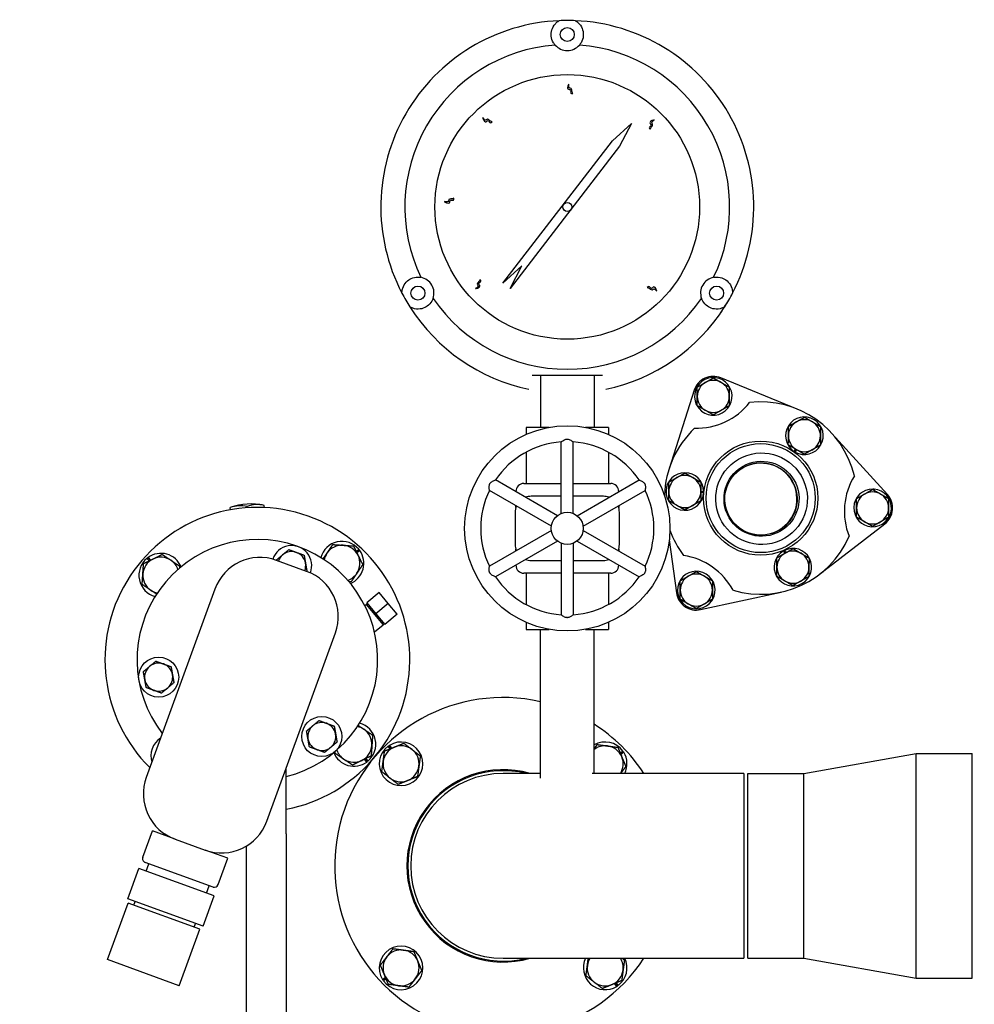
# Model space of a CAD drawing. Header units: inches. Extents: x 24 to 1128, y -69 to 748.
# Tile 107 of 256: x 174 to 189, y 225 to 240. Entities that reach past the tile are written whole.
import ezdxf

# ---------------------------------------------------------------- set-up
doc = ezdxf.new("R2010")
doc.units = ezdxf.units.IN
doc.header["$LTSCALE"] = 32
doc.header["$MEASUREMENT"] = 0
doc.layers.add('Visible (ANSI)', color=7, linetype='Continuous', lineweight=30)

msp = doc.modelspace()

# ---------------------------------------------------------------- linework, layer by layer
at = {"layer": 'Visible (ANSI)'}
for p, q in [((183.37013, 238.35129), (183.66537, 238.62117)), ((183.66537, 238.62117), (183.48024, 238.26659)), ((181.66288, 236.13199), (183.37013, 238.35129)), ((183.48024, 238.26659), (182.72039, 237.27884)), ((182.72039, 237.27884), (181.77299, 236.04729)), ((181.95812, 236.40186), (181.66288, 236.13199)), ((181.77299, 236.04729), (181.95812, 236.40186)), ((185.04175, 235.64812), (185.04225, 235.64877)), ((182.24537, 234.69617), (182.24537, 233.88367)), ((183.08537, 234.69617), (183.08537, 233.88367)), ((186.24881, 234.16837), (185.05924, 234.65547)), ((184.64317, 234.46145), (184.25167, 233.23708)), ((184.67614, 234.2406), (184.69082, 234.24907)), ((184.69082, 234.23319), (184.68234, 234.2283)), ((184.69082, 234.22656), (184.6851, 234.22325)), ((182.38363, 233.88367), (182.02412, 233.88367)), ((182.02412, 233.88367), (182.02412, 233.77455)), ((183.30662, 233.88367), (182.94711, 233.88367)), ((183.30662, 233.88367), (183.30662, 233.77455)), ((187.655, 232.8379), (186.79042, 233.78913)), ((182.57137, 232.54032), (182.57137, 233.65539)), ((182.75937, 232.54032), (182.75937, 233.65539)), ((186.20047, 233.50821), (186.22098, 233.5456)), ((186.23284, 233.53863), (186.21215, 233.50091)), ((186.2378, 233.53571), (186.21713, 233.49803)), ((182.02412, 233.49665), (182.02412, 233.00867)), ((183.30662, 233.49665), (183.30662, 233.00867)), ((182.51175, 232.5059), (181.54607, 233.06344)), ((182.81899, 232.5059), (183.78467, 233.06344)), ((181.98881, 233.00867), (182.57137, 233.00867)), ((182.75937, 233.00867), (183.34193, 233.00867)), ((187.42775, 232.91407), (187.42775, 232.92068)), ((187.4335, 232.91076), (187.4335, 232.92055)), ((187.44725, 232.91977), (187.44725, 232.90282)), ((182.41775, 232.34309), (181.45207, 232.90062)), ((181.86381, 232.87999), (181.86381, 232.88367)), ((182.57137, 232.80867), (182.10287, 232.80867)), ((183.22787, 232.80867), (182.75937, 232.80867)), ((182.91299, 232.34309), (183.87867, 232.90062)), ((183.46693, 232.88367), (183.46693, 232.87999)), ((184.78992, 232.86664), (184.74729, 232.8657)), ((184.7474, 232.87946), (184.7904, 232.8804)), ((184.74744, 232.88521), (184.79041, 232.88615)), ((177.41469, 232.59759), (177.41237, 232.63269)), ((177.6783, 232.62992), (177.67695, 232.6502)), ((177.94386, 232.63262), (177.94154, 232.66771)), ((181.86381, 232.63181), (181.86381, 232.66291)), ((183.46693, 232.66291), (183.46693, 232.63181)), ((181.85287, 232.55867), (181.85287, 232.05867)), ((183.47787, 232.05867), (183.47787, 232.55867)), ((186.59836, 231.59391), (187.61499, 232.38056)), ((182.41775, 232.27425), (181.45207, 231.71671)), ((182.91299, 232.27425), (183.87867, 231.71671)), ((179.3754, 231.94922), (179.41516, 231.98333)), ((182.51175, 232.11144), (181.54607, 231.5539)), ((181.86381, 231.95443), (181.86381, 231.98553)), ((182.57137, 232.07701), (182.57137, 230.96195)), ((182.75937, 232.07701), (182.75937, 230.96195)), ((182.81899, 232.11144), (183.78467, 231.5539)), ((183.46693, 231.98553), (183.46693, 231.95443)), ((184.25516, 232.12825), (184.36699, 231.30467)), ((176.14603, 231.80036), (176.11192, 231.84012)), ((176.15246, 231.80351), (176.11729, 231.8445)), ((176.1305, 231.85455), (176.16784, 231.81103)), ((179.37854, 231.94279), (179.41954, 231.97797)), ((179.42959, 231.96476), (179.38607, 231.92741)), ((186.05597, 231.91978), (186.03367, 231.95652)), ((186.06098, 231.92261), (186.03866, 231.95939)), ((186.05082, 231.96585), (186.07295, 231.9294)), ((178.60292, 231.6386), (178.13308, 231.80961)), ((181.86381, 231.73367), (181.86381, 231.73735)), ((182.10287, 231.80867), (182.57137, 231.80867)), ((182.75937, 231.80867), (183.22787, 231.80867)), ((183.46693, 231.73735), (183.46693, 231.73367)), ((182.57137, 231.60867), (181.98881, 231.60867)), ((182.02412, 231.60867), (182.02412, 231.12069)), ((183.34193, 231.60867), (182.75937, 231.60867)), ((183.30662, 231.60867), (183.30662, 231.12069)), ((177.17179, 231.36135), (176.10298, 228.42481)), ((179.7312, 231.30639), (179.53969, 231.14569)), ((179.87261, 231.13786), (179.7312, 231.30639)), ((184.74305, 231.04135), (185.99913, 231.31449)), ((179.50977, 231.10346), (179.53017, 231.12169)), ((179.54757, 231.1363), (179.53017, 231.12169)), ((179.53017, 231.12169), (179.79723, 230.80343)), ((179.53969, 231.14569), (179.6811, 230.97717)), ((179.87261, 231.13786), (179.6811, 230.97717)), ((180.01403, 230.96933), (179.87261, 231.13786)), ((184.91782, 231.18034), (184.90314, 231.18881)), ((184.9169, 231.19675), (184.92538, 231.19186)), ((184.92264, 231.20007), (184.92837, 231.19676)), ((179.6811, 230.97717), (179.82252, 230.80864)), ((180.01403, 230.96933), (179.82252, 230.80864)), ((179.65909, 230.69469), (179.79723, 230.80343)), ((179.81463, 230.81803), (179.79723, 230.80343)), ((182.02412, 230.84279), (182.02412, 230.73367)), ((183.30662, 230.84279), (183.30662, 230.73367)), ((177.98236, 227.74077), (179.05118, 230.67731)), ((182.02412, 230.73367), (182.38363, 230.73367)), ((182.24537, 228.41517), (182.24537, 230.73367)), ((182.94711, 230.73367), (183.30662, 230.73367)), ((183.08537, 228.48617), (183.08537, 230.73367)), ((179.90489, 228.87139), (179.87438, 228.91211)), ((179.91151, 228.8741), (179.88002, 228.91613)), ((179.89387, 228.92529), (179.92736, 228.8806)), ((183.49059, 228.80665), (183.53131, 228.83716)), ((183.4933, 228.80003), (183.53533, 228.83152)), ((183.54449, 228.81767), (183.4998, 228.78418)), ((186.35287, 228.48617), (188.10287, 228.79617)), ((188.10287, 225.29617), (188.10287, 228.79617)), ((188.10287, 228.79617), (188.97787, 228.79617)), ((188.97787, 225.29617), (188.97787, 228.79617)), ((179.5398, 228.66566), (179.50245, 228.70919)), ((179.51783, 228.71671), (179.55301, 228.67572)), ((179.52426, 228.71985), (179.55837, 228.6801)), ((178.28627, 227.54454), (178.28627, 228.57575)), ((182.24537, 228.48617), (181.66537, 228.48617)), ((185.41537, 228.48617), (183.0528, 228.48617)), ((185.41537, 228.48617), (185.41537, 225.60617)), ((185.47787, 225.60617), (185.47787, 228.48617)), ((185.47787, 228.48617), (186.35287, 228.48617)), ((186.35287, 225.60617), (186.35287, 228.48617)), ((176.04921, 227.18067), (176.19885, 227.59179)), ((176.55123, 227.46353), (176.19885, 227.59179)), ((178.28627, 227.54454), (178.28627, 224.60667)), ((176.55123, 227.46353), (177.02108, 227.29252)), ((177.37346, 227.16426), (177.02108, 227.29252)), ((177.66127, 227.35286), (177.66127, 224.60667)), ((177.14372, 226.71579), (176.08657, 227.10057)), ((176.10255, 226.96173), (176.1453, 227.07919)), ((177.22383, 226.75315), (177.37346, 227.16426)), ((175.81407, 226.53463), (175.98508, 227.00448)), ((177.1597, 226.57695), (175.98508, 227.00448)), ((177.04224, 226.61971), (177.08499, 226.73717)), ((175.50142, 225.58425), (175.82206, 226.46521)), ((176.98869, 226.10711), (175.81407, 226.53463)), ((176.93795, 226.05907), (175.82206, 226.46521)), ((175.91016, 226.43315), (175.93154, 226.49188)), ((176.98869, 226.10711), (177.1597, 226.57695)), ((176.84985, 226.09113), (176.87123, 226.14986)), ((176.6173, 225.1781), (176.93795, 226.05907)), ((176.6173, 225.1781), (175.50142, 225.58425)), ((181.66537, 225.60617), (185.41537, 225.60617)), ((185.47787, 225.60617), (186.35287, 225.60617)), ((186.35287, 225.60617), (188.10287, 225.29617)), ((179.78625, 225.27467), (179.83094, 225.30816)), ((179.83744, 225.29231), (179.79541, 225.26082)), ((179.84015, 225.28569), (179.79943, 225.25518)), ((188.10287, 225.29617), (188.97787, 225.29617)), ((183.43687, 225.16705), (183.40338, 225.21174)), ((183.41923, 225.21824), (183.45072, 225.17621)), ((183.42585, 225.22095), (183.45636, 225.18023))]:
    msp.add_line(p, q, dxfattribs=at)
for centre, radius in [((182.66537, 240.00867), 0.109), ((182.66537, 237.32117), 2.0625), ((182.66537, 237.32117), 0.06942), ((180.33793, 235.97742), 0.109), ((184.99281, 235.97742), 0.109), ((182.66537, 232.30867), 1.6), ((185.6804, 232.78023), 0.89), ((185.6804, 232.78023), 0.85), ((182.66537, 232.30867), 0.25), ((176.29639, 229.98878), 0.3125), ((178.8395, 229.06316), 0.3125)]:
    msp.add_circle(centre, radius, dxfattribs=at)
for centre, radius, start, end in [((181.66537, 227.04617), 22.25, 64.010766, 222.13328), ((182.66537, 237.32117), 2.90625, 92.481484, 207.518516), ((182.66537, 237.32117), 2.90625, 87.518516, 92.481484), ((182.66537, 237.32117), 2.90625, 332.481484, 87.518516), ((182.66537, 237.32117), 2.53125, 94.288097, 205.711903), ((182.66537, 240.00867), 0.25, 220.794128, 319.205872), ((182.66537, 237.32117), 2.53125, 334.288097, 85.711903), ((180.33793, 235.97742), 0.25, 340.794128, 79.205872), ((184.99281, 235.97742), 0.25, 100.794128, 199.205872), ((182.66537, 237.32117), 2.90625, 207.518516, 212.481484), ((182.66537, 237.32117), 2.90625, 327.518516, 332.481484), ((182.66537, 237.32117), 2.53125, 214.288097, 325.711903), ((182.66537, 237.32117), 2.90625, 212.481484, 258.093583), ((182.66537, 237.32117), 2.90625, 281.906417, 327.518516), ((184.94082, 234.36627), 0.3125, 67.73211, 162.26789), ((184.94082, 234.36627), 0.293, 209.217095, 205.398976), ((184.94082, 234.36627), 0.25, 60, 120), ((184.94082, 234.36627), 0.25, 120, 180), ((184.94082, 234.36627), 0.25, 0, 60), ((184.94082, 234.36627), 0.25, 180, 240), ((184.94082, 234.36627), 0.25, 300, 0), ((184.67669, 234.93271), 1.0625, 268.574121, 321.425879), ((184.94082, 234.36627), 0.293, 205.398976, 208.093048), ((184.94082, 234.36627), 0.25, 240, 300), ((185.6804, 232.78023), 1.5, 13.375089, 96.624911), ((186.36153, 233.75298), 0.293, 240.473236, 236.655117), ((186.36153, 233.75298), 0.25, 59.539983, 119.539983), ((185.6804, 232.78023), 1.5, 133.375089, 178.425167), ((186.36153, 233.75298), 0.25, 119.539983, 179.539983), ((186.36153, 233.75298), 0.25, 359.539983, 59.539983), ((186.36153, 233.75298), 0.25, 179.539983, 239.539983), ((186.36153, 233.75298), 0.25, 299.539983, 359.539983), ((182.66537, 232.30867), 1.35, 93.992715, 146.007285), ((182.66537, 232.30867), 1.35, 33.992715, 86.007285), ((186.36153, 233.75298), 0.25, 239.539983, 299.539983), ((186.36153, 233.75298), 0.293, 236.655117, 239.349189), ((184.49742, 232.88373), 0.293, 0.473236, 356.655117), ((184.49742, 232.88373), 0.25, 119.539983, 179.539983), ((184.49742, 232.88373), 0.25, 59.539983, 119.539983), ((184.49742, 232.88373), 0.25, 359.539983, 59.539983), ((188.04637, 232.57324), 1.0625, 148.574121, 201.425879), ((181.98881, 232.88367), 0.125, 90, 180), ((183.34193, 232.88367), 0.125, 0, 90), ((187.42375, 232.62771), 0.293, 89.217095, 85.398976), ((187.42375, 232.62771), 0.293, 85.398976, 88.093048), ((182.66537, 232.30867), 1.35, 153.992715, 206.007285), ((182.10287, 232.55867), 0.25, 90, 110.5819), ((183.22787, 232.55867), 0.25, 69.4181, 90), ((182.66537, 232.30867), 1.35, 333.992715, 26.007285), ((184.49742, 232.88373), 0.25, 179.539983, 239.539983), ((184.49742, 232.88373), 0.25, 299.539983, 359.539983), ((184.49742, 232.88373), 0.293, 356.655117, 359.349189), ((187.42375, 232.62771), 0.25, 120, 180), ((187.42375, 232.62771), 0.25, 60, 120), ((187.42375, 232.62771), 0.25, 0, 60), ((187.42375, 232.62771), 0.3125, 307.73211, 42.26789), ((177.83515, 230.26011), 2.375, 280.949643, 225.098938), ((177.73651, 231.75035), 0.94, 77.40173, 110.17175), ((182.10287, 232.55867), 0.25, 156.720461, 180), ((183.22787, 232.55867), 0.25, 0, 23.279539), ((184.49742, 232.88373), 0.25, 239.539983, 299.539983), ((187.42375, 232.62771), 0.25, 180, 240), ((187.42375, 232.62771), 0.25, 300, 0), ((187.42375, 232.62771), 0.25, 240, 300), ((177.83515, 230.26011), 1.875, 283.921866, 217.769047), ((185.6804, 232.78023), 1.5, 199.353406, 216.624911), ((185.6804, 232.78023), 1.5, 253.375089, 336.624911), ((178.36955, 231.72838), 0.3125, 338.689016, 161.310984), ((179.15287, 231.76463), 0.3415, 39.822864, 164.888624), ((179.15287, 231.76463), 0.281, 86.06371, 146.06371), ((179.15287, 231.76463), 0.281, 26.06371, 86.06371), ((182.10287, 232.05867), 0.25, 180, 203.279539), ((183.22787, 232.05867), 0.25, 336.720461, 0), ((186.18226, 231.70399), 0.293, 120.473236, 116.655117), ((176.33062, 231.57783), 0.3415, 129.822864, 254.888624), ((176.33062, 231.57783), 0.281, 116.06371, 176.06371), ((176.33062, 231.57783), 0.3415, 125.87467, 128.660603), ((176.33062, 231.57783), 0.3415, 22.684855, 125.87467), ((176.33062, 231.57783), 0.281, 56.06371, 116.06371), ((177.87656, 231.10484), 0.75, 70, 160), ((178.36955, 231.72838), 0.219, 130, 161.189906), ((178.36955, 231.72838), 0.219, 70, 130), ((178.36955, 231.72838), 0.219, 10, 70), ((179.15287, 231.76463), 0.281, 146.06371, 168.865409), ((179.15287, 231.76463), 0.3415, 292.684855, 35.87467), ((179.15287, 231.76463), 0.281, 326.06371, 26.06371), ((179.15287, 231.76463), 0.3415, 35.87467, 38.660603), ((184.31816, 230.83475), 1.0625, 28.574121, 81.425879), ((186.18226, 231.70399), 0.25, 119.539983, 179.539983), ((186.18226, 231.70399), 0.293, 116.655117, 119.349189), ((186.18226, 231.70399), 0.25, 59.539983, 119.539983), ((186.18226, 231.70399), 0.25, 359.539983, 59.539983), ((176.33062, 231.57783), 0.281, 18.708071, 56.06371), ((178.36955, 231.72838), 0.219, 338.810094, 10), ((181.98881, 231.73367), 0.125, 180, 270), ((182.10287, 232.05867), 0.25, 249.4181, 270), ((183.22787, 232.05867), 0.25, 270, 290.5819), ((183.34193, 231.73367), 0.125, 270, 0), ((186.18226, 231.70399), 0.25, 179.539983, 239.539983), ((186.18226, 231.70399), 0.25, 299.539983, 359.539983), ((176.33062, 231.57783), 0.281, 176.06371, 236.06371), ((178.34641, 230.93383), 0.75, 340, 70), ((179.15287, 231.76463), 0.281, 288.708071, 326.06371), ((182.66537, 232.30867), 1.35, 213.992715, 266.007285), ((182.66537, 232.30867), 1.35, 273.992715, 326.007285), ((184.67665, 231.34672), 0.293, 329.217095, 325.398976), ((184.67665, 231.34672), 0.25, 120, 180), ((184.67665, 231.34672), 0.25, 60, 120), ((184.67665, 231.34672), 0.25, 0, 60), ((186.18226, 231.70399), 0.25, 239.539983, 299.539983), ((176.33062, 231.57783), 0.281, 236.06371, 258.865409), ((184.67665, 231.34672), 0.3125, 187.73211, 282.26789), ((184.67665, 231.34672), 0.25, 180, 240), ((184.67665, 231.34672), 0.25, 300, 0), ((184.67665, 231.34672), 0.25, 240, 300), ((184.67665, 231.34672), 0.293, 325.398976, 328.093048), ((176.29639, 229.98878), 0.219, 130, 190), ((176.29639, 229.98878), 0.219, 70, 130), ((176.29639, 229.98878), 0.219, 10, 70), ((176.29639, 229.98878), 0.219, 310, 10), ((176.29639, 229.98878), 0.219, 190, 250), ((176.29639, 229.98878), 0.219, 250, 310), ((181.66537, 227.04617), 2.625, 77.235023, 326.730938), ((178.8395, 229.06316), 0.219, 130, 190), ((178.8395, 229.06316), 0.219, 70, 130), ((178.8395, 229.06316), 0.219, 10, 70), ((179.33967, 228.94238), 0.281, 56.06371, 78.865409), ((179.33967, 228.94238), 0.3415, 309.822864, 74.888624), ((181.66537, 227.04617), 2.625, 33.269062, 57.251505), ((178.8395, 229.06316), 0.219, 310, 10), ((179.33967, 228.94238), 0.281, 356.06371, 56.06371), ((176.51742, 228.75558), 0.3415, 124.011429, 195.988571), ((178.8395, 229.06316), 0.219, 190, 250), ((179.33967, 228.94238), 0.281, 296.06371, 356.06371), ((180.07438, 228.63716), 0.34, 126.032553, 122.066892), ((180.07438, 228.63716), 0.34, 122.066892, 124.865161), ((180.07438, 228.63716), 0.281, 52.27697, 112.27697), ((183.25636, 228.63716), 0.34, 36.032553, 120.192879), ((183.25636, 228.63716), 0.281, 82.27697, 127.481574), ((183.25636, 228.63716), 0.281, 22.27697, 82.27697), ((178.8395, 229.06316), 0.219, 250, 310), ((179.33967, 228.94238), 0.3415, 202.684855, 305.87467), ((179.33967, 228.94238), 0.281, 198.708071, 236.06371), ((180.07438, 228.63716), 0.281, 112.27697, 172.27697), ((180.07438, 228.63716), 0.281, 352.27697, 52.27697), ((183.25636, 228.63716), 0.34, 32.066892, 34.865161), ((183.25636, 228.63716), 0.34, 333.634932, 32.066892), ((179.33967, 228.94238), 0.281, 236.06371, 296.06371), ((179.33967, 228.94238), 0.3415, 305.87467, 308.660603), ((180.07438, 228.63716), 0.281, 172.27697, 232.27697), ((183.25636, 228.63716), 0.281, 327.497808, 22.27697), ((181.66537, 227.04617), 1.5, 73.739795, 286.260205), ((180.07438, 228.63716), 0.281, 292.27697, 352.27697), ((181.66537, 227.04617), 1.48435, 75.95882, 284.04118), ((181.66537, 227.04617), 1.44, 90, 270), ((176.80775, 228.1683), 0.75, 160, 250), ((180.07438, 228.63716), 0.281, 232.27697, 292.27697), ((177.27759, 227.99729), 0.75, 250, 340), ((176.10794, 227.1593), 0.0625, 160, 250), ((177.1651, 226.77452), 0.0625, 250, 340), ((180.07438, 225.45518), 0.34, 216.032553, 212.066892), ((180.07438, 225.45518), 0.281, 82.27697, 142.27697), ((180.07438, 225.45518), 0.281, 22.27697, 82.27697), ((180.07438, 225.45518), 0.281, 142.27697, 202.27697), ((180.07438, 225.45518), 0.281, 322.27697, 22.27697), ((183.25636, 225.45518), 0.34, 153.634932, 302.066892), ((183.25636, 225.45518), 0.281, 147.497808, 172.27697), ((183.25636, 225.45518), 0.34, 306.032553, 26.365068), ((183.25636, 225.45518), 0.281, 352.27697, 32.502192), ((183.25636, 225.45518), 0.281, 172.27697, 232.27697), ((183.25636, 225.45518), 0.281, 292.27697, 352.27697), ((180.07438, 225.45518), 0.34, 212.066892, 214.865161), ((180.07438, 225.45518), 0.281, 202.27697, 262.27697), ((180.07438, 225.45518), 0.281, 262.27697, 322.27697), ((183.25636, 225.45518), 0.281, 232.27697, 292.27697), ((183.25636, 225.45518), 0.34, 302.066892, 304.865161)]:
    msp.add_arc(centre, radius, start, end, dxfattribs=at)
for centre, major_axis, ratio, start_param, end_param in [((183.29387, 236.95796), (1.25914, 2.18166), 0.8655768, 4.60901454, 4.69224749), ((185.68198, 232.76516), (-0.23286, 0.51204), 0.99986596, 3.14272799, 6.28204997), ((177.60422, 231.74159), (-0.06083, 0.9191), 0.70710678, 6.07819391, 6.4881767), ((177.86881, 231.7591), (-0.06083, 0.9191), 0.70710678, 6.07819391, 6.4881767)]:
    msp.add_ellipse(centre, major_axis=major_axis, ratio=ratio, start_param=start_param, end_param=end_param, dxfattribs=at)
for centre, major_axis in [((185.693, 232.77017), (0.29564, -0.65007)), ((185.693, 232.77017), (0.24204, -0.5322)), ((185.68315, 232.76569), (-0.23348, 0.5134)), ((185.68315, 232.76569), (0.23286, -0.51204))]:
    msp.add_ellipse(centre, major_axis=major_axis, ratio=0.99986596, dxfattribs=at)
for points, knots in [([(182.4761, 239.84533), (182.46611, 239.85687), (182.4578, 239.86865), (182.42974, 239.91566), (182.41959, 239.95184), (182.41374, 240.01448), (182.41593, 240.04693), (182.43553, 240.11286), (182.4526, 240.14634), (182.49103, 240.18852), (182.50439, 240.20116), (182.52751, 240.21733), (182.53325, 240.22104), (182.53954, 240.22469)], [1.08845993, 1.08845993, 1.08845993, 1.08845993, 1.64749949, 1.64749949, 3.29499898, 3.29499898, 4.72115011, 4.72115011, 6.14730124, 6.14730124, 6.68180599, 6.68180599, 6.84263001, 6.84263001, 6.84263001, 6.84263001]), ([(182.7912, 240.22469), (182.79749, 240.22104), (182.80323, 240.21733), (182.82635, 240.20116), (182.83971, 240.18852), (182.87814, 240.14634), (182.89521, 240.11286), (182.91481, 240.04693), (182.917, 240.01448), (182.91115, 239.95184), (182.90099, 239.91566), (182.87294, 239.86865), (182.86462, 239.85687), (182.85463, 239.84533)], [8.07902497, 8.07902497, 8.07902497, 8.07902497, 8.23984899, 8.23984899, 8.77435374, 8.77435374, 10.20050487, 10.20050487, 11.626656, 11.626656, 13.27415549, 13.27415549, 13.83319505, 13.83319505, 13.83319505, 13.83319505]), ([(182.74963, 239.09031), (182.73725, 239.09012), (182.70433, 239.08963), (182.73752, 239.1619), (182.63882, 239.13976), (182.71137, 239.286), (182.6734, 239.17058), (182.74185, 239.17931), (182.73485, 239.11398), (182.74143, 239.11183), (182.74963, 239.09031)], [0, 0, 0, 0, 0.076424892, 0.203274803, 0.317820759, 0.516929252, 0.653159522, 0.744058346, 0.88598076, 0.925268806, 0.925268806, 0.925268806, 0.925268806]), ([(181.49317, 238.64891), (181.48442, 238.64015), (181.46115, 238.61686), (181.4346, 238.69182), (181.37923, 238.60718), (181.32937, 238.76262), (181.38256, 238.65338), (181.42557, 238.70733), (181.46607, 238.6556), (181.47229, 238.65863), (181.49317, 238.64891)], [0, 0, 0, 0, 0.076424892, 0.203274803, 0.317820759, 0.516929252, 0.653159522, 0.744058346, 0.88598076, 0.925268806, 0.925268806, 0.925268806, 0.925268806]), ([(183.95845, 238.53149), (183.94945, 238.53998), (183.92549, 238.56256), (183.99965, 238.59128), (183.91343, 238.64417), (184.06736, 238.69853), (183.95971, 238.64218), (184.01489, 238.60076), (183.96435, 238.55877), (183.96756, 238.55264), (183.95845, 238.53149)], [0, 0, 0, 0, 0.076424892, 0.203274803, 0.317820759, 0.516929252, 0.653159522, 0.744058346, 0.88598076, 0.925268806, 0.925268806, 0.925268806, 0.925268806]), ([(180.89943, 237.45685), (180.89926, 237.44447), (180.8988, 237.41155), (180.82752, 237.44683), (180.84678, 237.34753), (180.70271, 237.4243), (180.81697, 237.38299), (180.81024, 237.45166), (180.87533, 237.44277), (180.87768, 237.44928), (180.89943, 237.45685)], [0, 0, 0, 0, 0.076424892, 0.203274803, 0.317820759, 0.516929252, 0.653159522, 0.744058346, 0.88598076, 0.925268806, 0.925268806, 0.925268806, 0.925268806]), ([(180.08793, 235.97838), (180.08795, 235.98565), (180.08829, 235.99248), (180.09073, 236.02059), (180.095, 236.03848), (180.11232, 236.09285), (180.13277, 236.12437), (180.18007, 236.1743), (180.20708, 236.19243), (180.26425, 236.21869), (180.30067, 236.22798), (180.3554, 236.22719), (180.36977, 236.22588), (180.38475, 236.223)], [8.07902497, 8.07902497, 8.07902497, 8.07902497, 8.23984899, 8.23984899, 8.77435374, 8.77435374, 10.20050487, 10.20050487, 11.626656, 11.626656, 13.27415549, 13.27415549, 13.83319505, 13.83319505, 13.83319505, 13.83319505]), ([(181.3041, 236.18808), (181.3126, 236.17908), (181.3352, 236.15515), (181.2595, 236.13079), (181.3425, 236.07298), (181.18567, 236.02766), (181.29641, 236.07765), (181.24373, 236.12222), (181.29663, 236.16119), (181.29377, 236.16749), (181.3041, 236.18808)], [0, 0, 0, 0, 0.076424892, 0.203274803, 0.317820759, 0.516929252, 0.653159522, 0.744058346, 0.88598076, 0.925268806, 0.925268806, 0.925268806, 0.925268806]), ([(184.94599, 236.223), (184.96097, 236.22588), (184.97534, 236.22719), (185.03007, 236.22798), (185.06649, 236.21869), (185.12366, 236.19243), (185.15067, 236.1743), (185.19797, 236.12437), (185.21842, 236.09285), (185.23574, 236.03848), (185.24001, 236.02059), (185.24244, 235.99248), (185.24279, 235.98565), (185.24281, 235.97838)], [1.08845993, 1.08845993, 1.08845993, 1.08845993, 1.64749949, 1.64749949, 3.29499898, 3.29499898, 4.72115011, 4.72115011, 6.14730124, 6.14730124, 6.68180599, 6.68180599, 6.84263001, 6.84263001, 6.84263001, 6.84263001]), ([(183.91279, 236.06384), (183.92101, 236.07309), (183.94289, 236.09769), (183.97375, 236.0244), (184.02411, 236.11212), (184.08292, 235.95983), (184.02347, 236.0658), (183.98366, 236.00944), (183.94023, 236.05873), (183.9342, 236.05534), (183.91279, 236.06384)], [0, 0, 0, 0, 0.076424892, 0.203274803, 0.317820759, 0.516929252, 0.653159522, 0.744058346, 0.88598076, 0.925268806, 0.925268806, 0.925268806, 0.925268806]), ([(180.57401, 235.89518), (180.56875, 235.88), (180.56233, 235.86625), (180.53532, 235.81889), (180.5095, 235.79261), (180.45871, 235.7566), (180.42951, 235.74227), (180.36261, 235.72628), (180.32508, 235.72432), (180.26934, 235.73651), (180.25171, 235.74176), (180.22615, 235.7537), (180.22007, 235.75682), (180.21376, 235.76043)], [5.35947552, 5.35947552, 5.35947552, 5.35947552, 5.9482065, 5.9482065, 7.56377367, 7.56377367, 8.9899248, 8.9899248, 10.41607594, 10.41607594, 10.95058069, 10.95058069, 11.11140471, 11.11140471, 11.11140471, 11.11140471]), ([(185.11698, 235.76043), (185.11067, 235.75682), (185.10458, 235.7537), (185.07903, 235.74176), (185.0614, 235.73651), (185.00565, 235.72432), (184.96813, 235.72628), (184.90123, 235.74227), (184.87203, 235.7566), (184.84821, 235.77348), (184.82124, 235.79261), (184.79542, 235.81889), (184.76841, 235.86625), (184.76199, 235.88), (184.75673, 235.89518)], [-3.54763103, -3.54763103, -3.54763103, -3.54763103, -3.38680701, -3.38680701, -2.85230226, -2.85230226, -1.42615113, -1.42615113, 0, 0, 0, 1.61556717, 1.61556717, 2.20429815, 2.20429815, 2.20429815, 2.20429815]), ([(182.57137, 233.65539), (182.57137, 233.65539), (182.5722, 233.65608), (182.57641, 233.65951), (182.5809, 233.66312), (182.59333, 233.67244), (182.60165, 233.67836), (182.61783, 233.6879), (182.62528, 233.69179), (182.63967, 233.69734), (182.64643, 233.6993), (182.65577, 233.70072), (182.65807, 233.70097), (182.6614, 233.70118), (182.66243, 233.70123), (182.66422, 233.70127), (182.66499, 233.70128), (182.66647, 233.70127), (182.66718, 233.70126), (182.66907, 233.70119), (182.67024, 233.70113), (182.6744, 233.70081), (182.67734, 233.70041), (182.68963, 233.6981), (182.6984, 233.69481), (182.71581, 233.68654), (182.72467, 233.68107), (182.74026, 233.67046), (182.74684, 233.66541), (182.75535, 233.65871), (182.75787, 233.65663), (182.75921, 233.65553), (182.75937, 233.65539), (182.75937, 233.65539)], [-1.159920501, -1.159920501, -1.159920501, -1.159920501, -1.106581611, -1.106581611, -1.021616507, -1.021616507, -0.92624701, -0.92624701, -0.858338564, -0.858338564, -0.804308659, -0.804308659, -0.786846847, -0.786846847, -0.779072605, -0.779072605, -0.773264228, -0.773264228, -0.767822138, -0.767822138, -0.758830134, -0.758830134, -0.735798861, -0.735798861, -0.66134258, -0.66134258, -0.572803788, -0.572803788, -0.482638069, -0.482638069, -0.410214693, -0.410214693, -0.386508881, -0.386508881, -0.386508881, -0.386508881]), ([(181.45207, 232.90062), (181.45207, 232.90062), (181.45189, 232.90169), (181.45103, 232.90705), (181.45014, 232.91274), (181.44829, 232.92817), (181.44732, 232.93833), (181.44714, 232.95711), (181.44751, 232.96551), (181.44989, 232.98075), (181.45157, 232.98758), (181.45502, 232.99638), (181.45595, 232.99849), (181.45744, 233.00149), (181.45791, 233.0024), (181.45877, 233.00398), (181.45915, 233.00464), (181.45989, 233.00592), (181.46026, 233.00653), (181.46126, 233.00814), (181.4619, 233.00912), (181.46426, 233.01256), (181.46607, 233.01491), (181.47422, 233.02439), (181.48145, 233.03035), (181.49731, 233.04129), (181.50648, 233.04623), (181.52347, 233.05442), (181.53114, 233.0576), (181.54119, 233.06161), (181.54425, 233.06275), (181.54587, 233.06336), (181.54607, 233.06344), (181.54607, 233.06344)], [-1.159920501, -1.159920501, -1.159920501, -1.159920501, -1.106581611, -1.106581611, -1.021616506, -1.021616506, -0.92624701, -0.92624701, -0.858338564, -0.858338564, -0.804308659, -0.804308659, -0.786846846, -0.786846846, -0.779072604, -0.779072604, -0.773264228, -0.773264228, -0.767822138, -0.767822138, -0.758830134, -0.758830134, -0.735798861, -0.735798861, -0.661342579, -0.661342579, -0.572803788, -0.572803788, -0.482638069, -0.482638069, -0.410214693, -0.410214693, -0.386508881, -0.386508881, -0.386508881, -0.386508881]), ([(183.78467, 233.06344), (183.78467, 233.06344), (183.78568, 233.06306), (183.79075, 233.06113), (183.79612, 233.05905), (183.81041, 233.05294), (183.8197, 233.0487), (183.83605, 233.03946), (183.84314, 233.03495), (183.85514, 233.02526), (183.86022, 233.02039), (183.86612, 233.013), (183.86748, 233.01114), (183.86934, 233.00836), (183.86989, 233.00749), (183.87082, 233.00596), (183.87121, 233.0053), (183.87195, 233.00402), (183.87229, 233.00339), (183.87318, 233.00173), (183.87371, 233.00068), (183.87551, 232.99692), (183.87664, 232.99417), (183.88078, 232.98237), (183.88232, 232.97313), (183.88386, 232.95393), (183.88356, 232.94352), (183.88216, 232.9247), (183.88107, 232.91648), (183.87952, 232.90577), (183.87898, 232.90255), (183.8787, 232.90083), (183.87867, 232.90062), (183.87867, 232.90062)], [-1.159920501, -1.159920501, -1.159920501, -1.159920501, -1.106581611, -1.106581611, -1.021616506, -1.021616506, -0.92624701, -0.92624701, -0.858338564, -0.858338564, -0.804308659, -0.804308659, -0.786846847, -0.786846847, -0.779072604, -0.779072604, -0.773264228, -0.773264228, -0.767822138, -0.767822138, -0.758830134, -0.758830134, -0.735798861, -0.735798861, -0.661342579, -0.661342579, -0.572803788, -0.572803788, -0.482638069, -0.482638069, -0.410214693, -0.410214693, -0.386508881, -0.386508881, -0.386508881, -0.386508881]), ([(181.54607, 231.5539), (181.54607, 231.5539), (181.54506, 231.55428), (181.53999, 231.55621), (181.53461, 231.55829), (181.52033, 231.56439), (181.51104, 231.56864), (181.49469, 231.57788), (181.4876, 231.58239), (181.47559, 231.59208), (181.47052, 231.59695), (181.46462, 231.60433), (181.46326, 231.6062), (181.4614, 231.60898), (181.46085, 231.60985), (181.45992, 231.61138), (181.45953, 231.61204), (181.45879, 231.61332), (181.45845, 231.61395), (181.45756, 231.61561), (181.45703, 231.61666), (181.45523, 231.62042), (181.4541, 231.62317), (181.44996, 231.63497), (181.44842, 231.6442), (181.44688, 231.66341), (181.44718, 231.67382), (181.44858, 231.69264), (181.44966, 231.70086), (181.45122, 231.71157), (181.45175, 231.71479), (181.45204, 231.71651), (181.45207, 231.71671), (181.45207, 231.71671)], [-1.159920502, -1.159920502, -1.159920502, -1.159920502, -1.106581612, -1.106581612, -1.021616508, -1.021616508, -0.926247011, -0.926247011, -0.858338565, -0.858338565, -0.80430866, -0.80430866, -0.786846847, -0.786846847, -0.779072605, -0.779072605, -0.773264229, -0.773264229, -0.767822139, -0.767822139, -0.758830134, -0.758830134, -0.735798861, -0.735798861, -0.66134258, -0.66134258, -0.572803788, -0.572803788, -0.48263807, -0.48263807, -0.410214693, -0.410214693, -0.386508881, -0.386508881, -0.386508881, -0.386508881]), ([(183.87867, 231.71671), (183.87867, 231.71671), (183.87885, 231.71565), (183.87971, 231.71029), (183.8806, 231.7046), (183.88245, 231.68917), (183.88342, 231.67901), (183.88359, 231.66023), (183.88323, 231.65183), (183.88084, 231.63659), (183.87916, 231.62976), (183.87572, 231.62096), (183.87479, 231.61885), (183.8733, 231.61585), (183.87283, 231.61494), (183.87197, 231.61336), (183.87159, 231.6127), (183.87085, 231.61142), (183.87048, 231.61081), (183.86948, 231.6092), (183.86884, 231.60822), (183.86648, 231.60478), (183.86467, 231.60243), (183.85652, 231.59295), (183.84929, 231.58699), (183.83342, 231.57605), (183.82426, 231.57111), (183.80726, 231.56292), (183.7996, 231.55974), (183.78955, 231.55573), (183.78649, 231.55459), (183.78486, 231.55398), (183.78467, 231.5539), (183.78467, 231.5539)], [-1.159920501, -1.159920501, -1.159920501, -1.159920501, -1.106581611, -1.106581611, -1.021616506, -1.021616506, -0.92624701, -0.92624701, -0.858338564, -0.858338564, -0.804308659, -0.804308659, -0.786846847, -0.786846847, -0.779072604, -0.779072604, -0.773264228, -0.773264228, -0.767822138, -0.767822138, -0.758830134, -0.758830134, -0.735798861, -0.735798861, -0.661342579, -0.661342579, -0.572803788, -0.572803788, -0.482638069, -0.482638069, -0.410214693, -0.410214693, -0.386508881, -0.386508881, -0.386508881, -0.386508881]), ([(182.75937, 230.96195), (182.75937, 230.96194), (182.75854, 230.96126), (182.75432, 230.95783), (182.74984, 230.95421), (182.73741, 230.9449), (182.72909, 230.93898), (182.71291, 230.92943), (182.70546, 230.92555), (182.69107, 230.92), (182.68431, 230.91804), (182.67497, 230.91662), (182.67267, 230.91637), (182.66934, 230.91616), (182.66831, 230.91611), (182.66652, 230.91607), (182.66575, 230.91606), (182.66427, 230.91607), (182.66356, 230.91608), (182.66167, 230.91614), (182.6605, 230.91621), (182.65634, 230.91653), (182.6534, 230.91693), (182.64111, 230.91924), (182.63234, 230.92252), (182.61493, 230.93079), (182.60607, 230.93626), (182.59048, 230.94688), (182.5839, 230.95193), (182.57539, 230.95863), (182.57287, 230.96071), (182.57153, 230.96181), (182.57137, 230.96195), (182.57137, 230.96195)], [-1.159920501, -1.159920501, -1.159920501, -1.159920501, -1.106581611, -1.106581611, -1.021616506, -1.021616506, -0.92624701, -0.92624701, -0.858338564, -0.858338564, -0.804308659, -0.804308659, -0.786846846, -0.786846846, -0.779072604, -0.779072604, -0.773264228, -0.773264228, -0.767822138, -0.767822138, -0.758830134, -0.758830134, -0.735798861, -0.735798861, -0.661342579, -0.661342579, -0.572803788, -0.572803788, -0.482638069, -0.482638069, -0.410214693, -0.410214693, -0.386508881, -0.386508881, -0.386508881, -0.386508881])]:
    msp.add_open_spline(points, degree=3, knots=knots, dxfattribs=at)
for points, weights in [([(182.11884, 234.69617), (182.66537, 234.69617), (183.21189, 234.69617)], [1.01148146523, 1.09566801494, 1.01148146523]), ([(184.81582, 234.58278), (184.87384, 234.61627), (184.94082, 234.65495)], [1, 1.0379548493, 1]), ([(184.94082, 234.65495), (185.00781, 234.61627), (185.06582, 234.58278)], [1, 1.0379548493, 1]), ([(184.69082, 234.51061), (184.75781, 234.54929), (184.81582, 234.58278)], [1, 1.0379548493, 1]), ([(184.69082, 234.36627), (184.69082, 234.43326), (184.69082, 234.51061)], [1, 1.0379548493, 1]), ([(185.06582, 234.58278), (185.12384, 234.54929), (185.19082, 234.51061)], [1, 1.0379548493, 1]), ([(185.19082, 234.51061), (185.19082, 234.43326), (185.19082, 234.36627)], [1, 1.0379548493, 1]), ([(184.69082, 234.22193), (184.69082, 234.29929), (184.69082, 234.36627)], [1, 1.0379548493, 1]), ([(185.19082, 234.36627), (185.19082, 234.29929), (185.19082, 234.22193)], [1, 1.0379548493, 1]), ([(184.81582, 234.14977), (184.75781, 234.18326), (184.69082, 234.22193)], [1, 1.0379548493, 1]), ([(184.94082, 234.0776), (184.87384, 234.11627), (184.81582, 234.14977)], [1, 1.0379548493, 1]), ([(185.06582, 234.14977), (185.00781, 234.11627), (184.94082, 234.0776)], [1, 1.0379548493, 1]), ([(185.19082, 234.22193), (185.12384, 234.18326), (185.06582, 234.14977)], [1, 1.0379548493, 1]), ([(186.23827, 233.97048), (186.29655, 234.00351), (186.36384, 234.04164)], [1, 1.0379548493, 1]), ([(186.36384, 234.04164), (186.43052, 234.00243), (186.48826, 233.96847)], [1, 1.0379548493, 1]), ([(186.11153, 233.75498), (186.11207, 233.82197), (186.11269, 233.89932)], [1, 1.0379548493, 1]), ([(186.11269, 233.89932), (186.17999, 233.93745), (186.23827, 233.97048)], [1, 1.0379548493, 1]), ([(186.48826, 233.96847), (186.546, 233.93451), (186.61268, 233.8953)], [1, 1.0379548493, 1]), ([(186.61268, 233.8953), (186.61206, 233.81795), (186.61152, 233.75097)], [1, 1.0379548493, 1]), ([(186.11038, 233.61065), (186.111, 233.688), (186.11153, 233.75498)], [1, 1.0379548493, 1]), ([(186.61152, 233.75097), (186.61098, 233.68398), (186.61036, 233.60664)], [1, 1.0379548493, 1]), ([(186.23479, 233.53748), (186.17705, 233.57144), (186.11038, 233.61065)], [1, 1.0379548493, 1]), ([(186.35921, 233.46431), (186.29253, 233.50352), (186.23479, 233.53748)], [1, 1.0379548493, 1]), ([(186.48478, 233.53547), (186.4265, 233.50245), (186.35921, 233.46431)], [1, 1.0379548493, 1]), ([(186.61036, 233.60664), (186.54306, 233.5685), (186.48478, 233.53547)], [1, 1.0379548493, 1]), ([(184.24859, 233.03007), (184.31589, 233.06821), (184.37417, 233.10123)], [1, 1.0379548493, 1]), ([(184.37417, 233.10123), (184.43245, 233.13426), (184.49974, 233.1724)], [1, 1.0379548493, 1]), ([(184.49974, 233.1724), (184.56642, 233.13319), (184.62416, 233.09923)], [1, 1.0379548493, 1]), ([(184.62416, 233.09923), (184.6819, 233.06527), (184.74857, 233.02606)], [1, 1.0379548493, 1]), ([(184.24743, 232.88574), (184.24797, 232.95272), (184.24859, 233.03007)], [1, 1.0379548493, 1]), ([(184.74857, 233.02606), (184.74795, 232.94871), (184.74742, 232.88172)], [1, 1.0379548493, 1]), ([(187.29875, 232.84422), (187.35676, 232.87771), (187.42375, 232.91639)], [1, 1.0379548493, 1]), ([(187.42375, 232.91639), (187.49073, 232.87771), (187.54875, 232.84422)], [1, 1.0379548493, 1]), ([(184.24627, 232.74141), (184.24689, 232.81875), (184.24743, 232.88574)], [1, 1.0379548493, 1]), ([(184.74742, 232.88172), (184.74688, 232.81474), (184.74626, 232.73739)], [1, 1.0379548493, 1]), ([(187.17375, 232.77205), (187.24073, 232.81072), (187.29875, 232.84422)], [1, 1.0379548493, 1]), ([(187.17375, 232.62771), (187.17375, 232.6947), (187.17375, 232.77205)], [1, 1.0379548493, 1]), ([(187.54875, 232.84422), (187.60676, 232.81072), (187.67375, 232.77205)], [1, 1.0379548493, 1]), ([(187.67375, 232.77205), (187.67375, 232.6947), (187.67375, 232.62771)], [1, 1.0379548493, 1]), ([(184.37069, 232.66824), (184.31295, 232.70219), (184.24627, 232.74141)], [1, 1.0379548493, 1]), ([(184.49511, 232.59507), (184.42843, 232.63428), (184.37069, 232.66824)], [1, 1.0379548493, 1]), ([(184.62068, 232.66623), (184.5624, 232.6332), (184.49511, 232.59507)], [1, 1.0379548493, 1]), ([(184.74626, 232.73739), (184.67896, 232.69926), (184.62068, 232.66623)], [1, 1.0379548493, 1]), ([(187.17375, 232.48337), (187.17375, 232.56072), (187.17375, 232.62771)], [1, 1.0379548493, 1]), ([(187.67375, 232.62771), (187.67375, 232.56072), (187.67375, 232.48337)], [1, 1.0379548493, 1]), ([(187.29875, 232.4112), (187.24073, 232.4447), (187.17375, 232.48337)], [1, 1.0379548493, 1]), ([(187.67375, 232.48337), (187.60676, 232.4447), (187.54875, 232.4112)], [1, 1.0379548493, 1]), ([(187.42375, 232.33904), (187.35676, 232.37771), (187.29875, 232.4112)], [1, 1.0379548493, 1]), ([(187.54875, 232.4112), (187.49073, 232.37771), (187.42375, 232.33904)], [1, 1.0379548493, 1]), ([(178.91974, 231.92151), (178.96177, 231.98397), (179.01031, 232.05611)], [1, 1.0379548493, 1]), ([(179.01031, 232.05611), (179.09705, 232.05014), (179.17216, 232.04497)], [1, 1.0379548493, 1]), ([(179.17216, 232.04497), (179.24728, 232.0398), (179.33402, 232.03383)], [1, 1.0379548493, 1]), ([(179.33402, 232.03383), (179.37222, 231.95573), (179.4053, 231.8881)], [1, 1.0379548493, 1]), ([(186.05901, 231.9215), (186.11729, 231.95452), (186.18458, 231.99266)], [1, 1.0379548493, 1]), ([(186.18458, 231.99266), (186.25126, 231.95345), (186.309, 231.91949)], [1, 1.0379548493, 1]), ([(176.06142, 231.75898), (176.13952, 231.79718), (176.20716, 231.83026)], [1, 1.0379548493, 1]), ([(176.20716, 231.83026), (176.2748, 231.86334), (176.3529, 231.90154)], [1, 1.0379548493, 1]), ([(176.3529, 231.90154), (176.42503, 231.853), (176.4875, 231.81097)], [1, 1.0379548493, 1]), ([(178.13192, 231.81487), (178.18383, 231.85842), (178.22878, 231.89614)], [1, 1.0379548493, 1]), ([(178.22878, 231.89614), (178.27374, 231.93386), (178.32564, 231.97741)], [1, 1.0379548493, 1]), ([(178.32564, 231.97741), (178.38931, 231.95424), (178.44446, 231.93417)], [1, 1.0379548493, 1]), ([(178.44446, 231.93417), (178.4996, 231.9141), (178.56327, 231.89093)], [1, 1.0379548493, 1]), ([(178.56327, 231.89093), (178.57504, 231.8242), (178.58523, 231.76641)], [1, 1.0379548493, 1]), ([(178.85884, 231.83099), (178.89036, 231.87784), (178.91974, 231.92151)], [1.01620379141, 1.0262325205, 1]), ([(179.4053, 231.8881), (179.43838, 231.82046), (179.47658, 231.74236)], [1, 1.0379548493, 1]), ([(185.93227, 231.706), (185.93281, 231.77299), (185.93343, 231.85033)], [1, 1.0379548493, 1]), ([(185.93343, 231.85033), (186.00073, 231.88847), (186.05901, 231.9215)], [1, 1.0379548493, 1]), ([(186.309, 231.91949), (186.36674, 231.88553), (186.43341, 231.84632)], [1, 1.0379548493, 1]), ([(186.43341, 231.84632), (186.43279, 231.76897), (186.43226, 231.70199)], [1, 1.0379548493, 1]), ([(176.05029, 231.59712), (176.05545, 231.67224), (176.06142, 231.75898)], [1, 1.0379548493, 1]), ([(176.4875, 231.81097), (176.54996, 231.76893), (176.6221, 231.7204)], [1, 1.0379548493, 1]), ([(176.6221, 231.7204), (176.62095, 231.70379), (176.61986, 231.68794)], [1, 1.00705258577, 1.01148421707]), ([(178.13284, 231.8097), (178.13238, 231.81227), (178.13192, 231.81487)], [1.00274541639, 1.00142630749, 1]), ([(178.58523, 231.76641), (178.59542, 231.70862), (178.60718, 231.64189)], [1, 1.0379548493, 1]), ([(179.47658, 231.74236), (179.42804, 231.67023), (179.38601, 231.60776)], [1, 1.0379548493, 1]), ([(185.93111, 231.56167), (185.93173, 231.63902), (185.93227, 231.706)], [1, 1.0379548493, 1]), ([(186.43226, 231.70199), (186.43172, 231.635), (186.4311, 231.55765)], [1, 1.0379548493, 1]), ([(176.03915, 231.43527), (176.04512, 231.52201), (176.05029, 231.59712)], [1, 1.0379548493, 1]), ([(178.60718, 231.64189), (178.60516, 231.64019), (178.60316, 231.63851)], [1, 1.00142630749, 1.00274541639]), ([(179.38601, 231.60776), (179.34397, 231.54529), (179.29544, 231.47316)], [1, 1.0379548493, 1]), ([(184.42665, 231.49106), (184.49363, 231.52973), (184.55165, 231.56322)], [1, 1.0379548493, 1]), ([(184.55165, 231.56322), (184.60966, 231.59672), (184.67665, 231.63539)], [1, 1.0379548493, 1]), ([(184.67665, 231.63539), (184.74363, 231.59672), (184.80165, 231.56322)], [1, 1.0379548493, 1]), ([(184.80165, 231.56322), (184.85966, 231.52973), (184.92665, 231.49106)], [1, 1.0379548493, 1]), ([(186.05553, 231.4885), (185.99779, 231.52246), (185.93111, 231.56167)], [1, 1.0379548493, 1]), ([(186.4311, 231.55765), (186.3638, 231.51952), (186.30552, 231.48649)], [1, 1.0379548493, 1]), ([(176.17375, 231.3447), (176.11128, 231.38673), (176.03915, 231.43527)], [1, 1.0379548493, 1]), ([(179.29544, 231.47316), (179.27883, 231.4743), (179.26298, 231.47539)], [1, 1.00705258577, 1.01148421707]), ([(184.42665, 231.34672), (184.42665, 231.41371), (184.42665, 231.49106)], [1, 1.0379548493, 1]), ([(184.92665, 231.49106), (184.92665, 231.41371), (184.92665, 231.34672)], [1, 1.0379548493, 1]), ([(186.17995, 231.41533), (186.11327, 231.45454), (186.05553, 231.4885)], [1, 1.0379548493, 1]), ([(186.30552, 231.48649), (186.24724, 231.45346), (186.17995, 231.41533)], [1, 1.0379548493, 1]), ([(176.26426, 231.2838), (176.21742, 231.31532), (176.17375, 231.3447)], [1.01620379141, 1.0262325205, 1]), ([(184.42665, 231.20238), (184.42665, 231.27973), (184.42665, 231.34672)], [1, 1.0379548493, 1]), ([(184.92665, 231.34672), (184.92665, 231.27973), (184.92665, 231.20238)], [1, 1.0379548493, 1]), ([(184.55165, 231.13021), (184.49363, 231.16371), (184.42665, 231.20238)], [1, 1.0379548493, 1]), ([(184.67665, 231.05804), (184.60966, 231.09672), (184.55165, 231.13021)], [1, 1.0379548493, 1]), ([(184.80165, 231.13021), (184.74363, 231.09672), (184.67665, 231.05804)], [1, 1.0379548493, 1]), ([(184.92665, 231.20238), (184.85966, 231.16371), (184.80165, 231.13021)], [1, 1.0379548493, 1]), ([(176.05876, 230.07527), (176.11066, 230.11883), (176.15561, 230.15655)], [1, 1.0379548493, 1]), ([(176.15561, 230.15655), (176.20057, 230.19427), (176.25247, 230.23782)], [1, 1.0379548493, 1]), ([(176.25247, 230.23782), (176.31615, 230.21464), (176.37129, 230.19457)], [1, 1.0379548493, 1]), ([(176.37129, 230.19457), (176.42643, 230.1745), (176.4901, 230.15133)], [1, 1.0379548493, 1]), ([(176.4901, 230.15133), (176.50187, 230.0846), (176.51206, 230.02681)], [1, 1.0379548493, 1]), ([(176.08071, 229.95075), (176.07052, 230.00854), (176.05876, 230.07527)], [1, 1.0379548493, 1]), ([(176.51206, 230.02681), (176.52225, 229.96902), (176.53401, 229.90229)], [1, 1.0379548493, 1]), ([(176.10267, 229.82623), (176.0909, 229.89296), (176.08071, 229.95075)], [1, 1.0379548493, 1]), ([(176.53401, 229.90229), (176.48211, 229.85874), (176.43716, 229.82102)], [1, 1.0379548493, 1]), ([(176.22148, 229.78299), (176.16634, 229.80306), (176.10267, 229.82623)], [1, 1.0379548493, 1]), ([(176.3403, 229.73974), (176.27662, 229.76292), (176.22148, 229.78299)], [1, 1.0379548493, 1]), ([(176.43716, 229.82102), (176.3922, 229.7833), (176.3403, 229.73974)], [1, 1.0379548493, 1]), ([(178.60187, 229.14965), (178.65378, 229.19321), (178.69873, 229.23093)], [1, 1.0379548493, 1]), ([(178.69873, 229.23093), (178.74368, 229.26865), (178.79559, 229.3122)], [1, 1.0379548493, 1]), ([(178.79559, 229.3122), (178.85926, 229.28903), (178.91441, 229.26896)], [1, 1.0379548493, 1]), ([(178.91441, 229.26896), (178.96955, 229.24889), (179.03322, 229.22571)], [1, 1.0379548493, 1]), ([(179.03322, 229.22571), (179.04499, 229.15898), (179.05518, 229.10119)], [1, 1.0379548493, 1]), ([(179.40603, 229.23642), (179.45288, 229.2049), (179.49655, 229.17551)], [1.01620379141, 1.0262325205, 1]), ([(178.62383, 229.02513), (178.61364, 229.08292), (178.60187, 229.14965)], [1, 1.0379548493, 1]), ([(179.05518, 229.10119), (179.06537, 229.0434), (179.07713, 228.97667)], [1, 1.0379548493, 1]), ([(179.49655, 229.17551), (179.55901, 229.13348), (179.63115, 229.08494)], [1, 1.0379548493, 1]), ([(179.63115, 229.08494), (179.62518, 228.99821), (179.62001, 228.92309)], [1, 1.0379548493, 1]), ([(178.64579, 228.90062), (178.63402, 228.96734), (178.62383, 229.02513)], [1, 1.0379548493, 1]), ([(179.07713, 228.97667), (179.02523, 228.93312), (178.98027, 228.8954)], [1, 1.0379548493, 1]), ([(179.62001, 228.92309), (179.61484, 228.84797), (179.60887, 228.76124)], [1, 1.0379548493, 1]), ([(179.96786, 228.89719), (180.03753, 228.92573), (180.11798, 228.95869)], [1, 1.0379548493, 1]), ([(180.11798, 228.95869), (180.18675, 228.90549), (180.24631, 228.85942)], [1, 1.0379548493, 1]), ([(183.08537, 228.87537), (183.10815, 228.90482), (183.13336, 228.93741)], [1.01888228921, 1.01763376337, 1]), ([(183.13336, 228.93741), (183.21951, 228.92573), (183.29412, 228.91561)], [1, 1.0379548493, 1]), ([(183.29412, 228.91561), (183.36873, 228.90549), (183.45489, 228.89381)], [1, 1.0379548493, 1]), ([(178.7646, 228.85737), (178.70946, 228.87744), (178.64579, 228.90062)], [1, 1.0379548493, 1]), ([(178.88341, 228.81413), (178.81974, 228.8373), (178.7646, 228.85737)], [1, 1.0379548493, 1]), ([(178.98027, 228.8954), (178.93532, 228.85768), (178.88341, 228.81413)], [1, 1.0379548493, 1]), ([(179.0482, 228.79982), (179.04934, 228.81643), (179.05043, 228.83227)], [1, 1.00705258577, 1.01148421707]), ([(179.1828, 228.70925), (179.12033, 228.75128), (179.0482, 228.79982)], [1, 1.0379548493, 1]), ([(179.60887, 228.76124), (179.53077, 228.72304), (179.46314, 228.68996)], [1, 1.0379548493, 1]), ([(179.79593, 228.67492), (179.80605, 228.74953), (179.81773, 228.83569)], [1, 1.0379548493, 1]), ([(179.81773, 228.83569), (179.89818, 228.86864), (179.96786, 228.89719)], [1, 1.0379548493, 1]), ([(180.24631, 228.85942), (180.30586, 228.81336), (180.37463, 228.76016)], [1, 1.0379548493, 1]), ([(180.37463, 228.76016), (180.36295, 228.67401), (180.35283, 228.5994)], [1, 1.0379548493, 1]), ([(183.45489, 228.89381), (183.48784, 228.81336), (183.51639, 228.74368)], [1, 1.0379548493, 1]), ([(179.3174, 228.61867), (179.24527, 228.66721), (179.1828, 228.70925)], [1, 1.0379548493, 1]), ([(179.46314, 228.68996), (179.3955, 228.65687), (179.3174, 228.61867)], [1, 1.0379548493, 1]), ([(179.77413, 228.51416), (179.78581, 228.60031), (179.79593, 228.67492)], [1, 1.0379548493, 1]), ([(183.51639, 228.74368), (183.54493, 228.67401), (183.57789, 228.59356)], [1, 1.0379548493, 1]), ([(179.90245, 228.4149), (179.8429, 228.46096), (179.77413, 228.51416)], [1, 1.0379548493, 1]), ([(180.35283, 228.5994), (180.34271, 228.52479), (180.33103, 228.43863)], [1, 1.0379548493, 1]), ([(183.57789, 228.59356), (183.53346, 228.53613), (183.49482, 228.48617)], [1, 1.0314996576, 1.0107146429]), ([(180.03078, 228.31563), (179.96201, 228.36883), (179.90245, 228.4149)], [1, 1.0379548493, 1]), ([(180.1809, 228.37713), (180.11123, 228.34859), (180.03078, 228.31563)], [1, 1.0379548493, 1]), ([(180.33103, 228.43863), (180.25058, 228.40568), (180.1809, 228.37713)], [1, 1.0379548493, 1]), ([(179.85211, 225.62711), (179.89818, 225.68666), (179.95138, 225.75543)], [1, 1.0379548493, 1]), ([(179.95138, 225.75543), (180.03753, 225.74375), (180.11214, 225.73363)], [1, 1.0379548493, 1]), ([(180.11214, 225.73363), (180.18675, 225.72351), (180.27291, 225.71183)], [1, 1.0379548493, 1]), ([(180.27291, 225.71183), (180.30586, 225.63138), (180.33441, 225.5617)], [1, 1.0379548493, 1]), ([(179.75285, 225.49878), (179.80605, 225.56755), (179.85211, 225.62711)], [1, 1.0379548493, 1]), ([(180.33441, 225.5617), (180.36295, 225.49203), (180.39591, 225.41158)], [1, 1.0379548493, 1]), ([(182.97791, 225.49294), (182.98529, 225.54739), (182.99326, 225.60617)], [1, 1.02741744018, 1.01522381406]), ([(183.52043, 225.60617), (183.53794, 225.59263), (183.55661, 225.57818)], [1.01475872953, 1.01002980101, 1]), ([(183.55661, 225.57818), (183.54493, 225.49203), (183.53481, 225.41742)], [1, 1.0379548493, 1]), ([(179.81435, 225.34866), (179.78581, 225.41833), (179.75285, 225.49878)], [1, 1.0379548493, 1]), ([(180.39591, 225.41158), (180.34271, 225.34281), (180.29664, 225.28325)], [1, 1.0379548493, 1]), ([(182.95611, 225.33218), (182.96779, 225.41833), (182.97791, 225.49294)], [1, 1.0379548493, 1]), ([(183.53481, 225.41742), (183.52469, 225.34281), (183.51301, 225.25665)], [1, 1.0379548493, 1]), ([(179.87585, 225.19853), (179.8429, 225.27898), (179.81435, 225.34866)], [1, 1.0379548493, 1]), ([(180.29664, 225.28325), (180.25058, 225.2237), (180.19738, 225.15493)], [1, 1.0379548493, 1]), ([(183.08443, 225.23291), (183.02488, 225.27898), (182.95611, 225.33218)], [1, 1.0379548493, 1]), ([(183.21276, 225.13365), (183.14399, 225.18685), (183.08443, 225.23291)], [1, 1.0379548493, 1]), ([(183.51301, 225.25665), (183.43256, 225.2237), (183.36288, 225.19515)], [1, 1.0379548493, 1]), ([(180.03662, 225.17673), (179.96201, 225.18685), (179.87585, 225.19853)], [1, 1.0379548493, 1]), ([(180.19738, 225.15493), (180.11123, 225.16661), (180.03662, 225.17673)], [1, 1.0379548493, 1]), ([(183.36288, 225.19515), (183.29321, 225.16661), (183.21276, 225.13365)], [1, 1.0379548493, 1])]:
    msp.add_rational_spline(points, weights, degree=2, dxfattribs=at)

doc.saveas('drawing.dxf')
